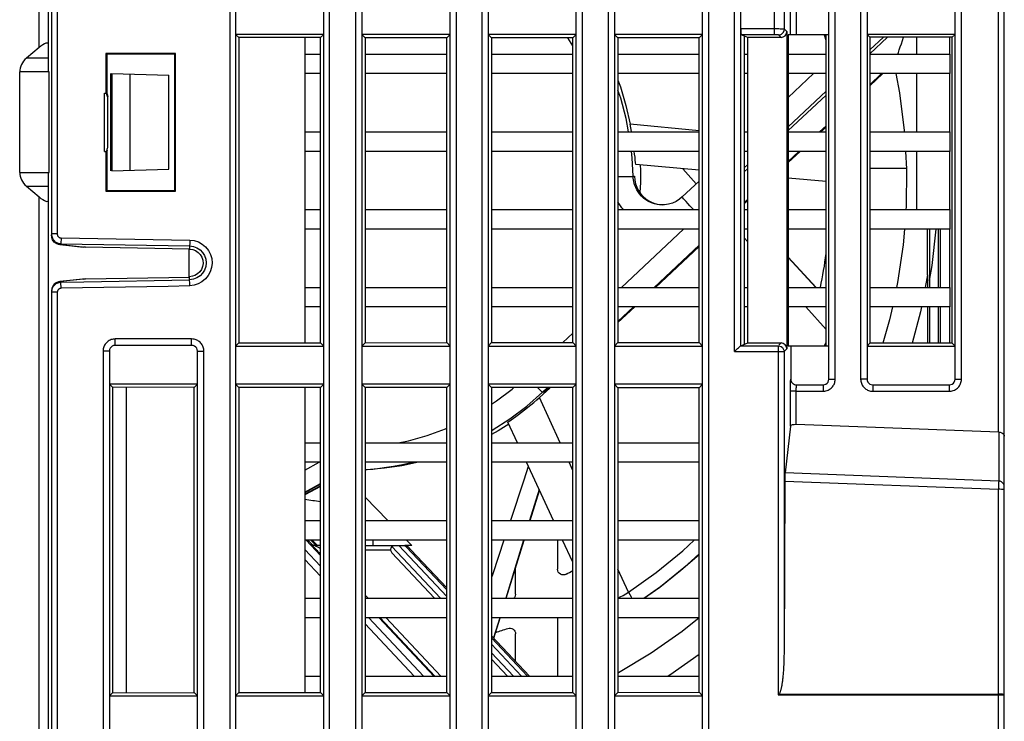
# Model space of a CAD drawing. Header units: millimetres. Extents: x -57 to 1892, y -935 to -279.
# Tile 12 of 41: x 1165 to 1216, y -748 to -712. Entities that reach past the tile are written whole.
import ezdxf

# ---------------------------------------------------------------- set-up
doc = ezdxf.new("R2010")
doc.units = ezdxf.units.MM
doc.header["$LTSCALE"] = 30.734
doc.layers.get('0').update_dxf_attribs({"linetype": 'CONTINUOUS'})
doc.layers.add('02___PRT_ALL_AXES', color=7, linetype='CONTINUOUS')
doc.layers.add('20_ALL_FEATURES', color=7, linetype='CONTINUOUS')

msp = doc.modelspace()

# ---------------------------------------------------------------- linework, layer by layer
at = {"linetype": 'Continuous'}
for p, q in [((1215.344, -733.365), (1215.344, -664.791)), ((1215.644, -769.27), (1215.644, -664.791)), ((1166.444, -714.837), (1166.444, -665.179)), ((1165.957, -713.581), (1165.957, -665.922)), ((1175.775, -674.879), (1175.775, -856.974)), ((1180.912, -856.974), (1180.912, -674.879)), ((1182.249, -674.879), (1182.249, -838.606)), ((1187.439, -838.606), (1187.439, -674.879)), ((1188.749, -674.879), (1188.749, -838.606)), ((1193.939, -838.606), (1193.939, -674.879)), ((1195.249, -674.879), (1195.249, -838.606)), ((1200.439, -838.606), (1200.439, -674.879)), ((1201.749, -729.23), (1201.749, -674.876)), ((1206.939, -730.641), (1206.939, -674.922)), ((1208.249, -674.915), (1208.249, -730.641)), ((1213.439, -730.641), (1213.439, -674.915)), ((1182.576, -676.109), (1182.576, -838.606)), ((1187.111, -838.606), (1187.111, -676.109)), ((1189.076, -676.109), (1189.076, -838.606)), ((1193.611, -838.606), (1193.611, -676.109)), ((1195.576, -676.109), (1195.576, -838.606)), ((1200.111, -838.606), (1200.111, -676.109)), ((1202.076, -728.929), (1202.076, -675.892)), ((1206.611, -730.641), (1206.611, -676.122)), ((1208.576, -676.905), (1208.576, -730.641)), ((1213.111, -730.641), (1213.111, -676.905)), ((1176.075, -710.94), (1176.075, -712.905)), ((1180.612, -712.905), (1180.612, -710.94)), ((1203.822, -712.926), (1203.822, -710.919)), ((1204.644, -712.922), (1204.644, -710.922)), ((1204.944, -712.922), (1204.944, -710.922)), ((1166.594, -711.601), (1166.594, -723.244)), ((1204.322, -712.632), (1204.322, -711.212)), ((1166.894, -711.671), (1166.894, -723.174)), ((1176.074, -712.903), (1176.074, -728.942)), ((1176.24, -713.069), (1176.076, -712.905)), ((1180.611, -712.905), (1176.076, -712.905)), ((1176.24, -713.069), (1176.24, -728.776)), ((1180.444, -713.072), (1176.24, -713.069)), ((1180.611, -712.905), (1180.444, -713.072)), ((1180.444, -728.772), (1180.444, -713.072)), ((1180.613, -728.942), (1180.613, -712.903)), ((1182.745, -713.074), (1182.576, -712.905)), ((1187.111, -712.905), (1182.576, -712.905)), ((1182.745, -713.074), (1182.745, -728.771)), ((1186.939, -713.077), (1182.745, -713.074)), ((1187.111, -712.905), (1186.939, -713.077)), ((1186.939, -728.767), (1186.939, -713.077)), ((1189.25, -713.079), (1189.076, -712.905)), ((1193.611, -712.905), (1189.076, -712.905)), ((1189.25, -713.079), (1189.25, -728.766)), ((1193.434, -713.082), (1189.25, -713.079)), ((1193.434, -713.499), (1193.172, -713.082)), ((1193.611, -712.905), (1193.434, -713.082)), ((1193.434, -728.762), (1193.434, -713.082)), ((1195.755, -713.084), (1195.576, -712.905)), ((1200.111, -712.905), (1195.576, -712.905)), ((1195.755, -713.084), (1195.755, -728.761)), ((1199.929, -713.087), (1195.755, -713.084)), ((1200.111, -712.905), (1199.929, -713.087)), ((1199.929, -728.758), (1199.929, -713.087)), ((1202.444, -713.062), (1202.101, -712.926)), ((1202.26, -712.989), (1202.26, -728.856)), ((1202.444, -728.783), (1202.444, -713.062)), ((1204.152, -713.062), (1202.444, -713.062)), ((1203.911, -712.926), (1203.88, -712.926)), ((1204.045, -712.626), (1203.967, -712.626)), ((1204.152, -713.062), (1204.022, -712.932)), ((1204.452, -712.762), (1204.322, -712.632)), ((1204.452, -712.762), (1204.452, -729.083)), ((1204.521, -712.922), (1204.521, -728.922)), ((1206.611, -712.922), (1204.521, -712.922)), ((1206.468, -713.219), (1206.386, -712.947)), ((1206.468, -728.922), (1206.468, -712.922)), ((1208.576, -712.905), (1208.722, -713.05)), ((1213.111, -712.905), (1208.576, -712.905)), ((1208.722, -713.05), (1208.722, -728.795)), ((1212.963, -713.053), (1208.722, -713.05)), ((1209.42, -713.051), (1208.722, -713.707)), ((1208.722, -713.913), (1209.639, -713.051)), ((1211.144, -713.118), (1211.128, -713.052)), ((1211.144, -713.922), (1211.144, -713.052)), ((1212.844, -713.922), (1212.844, -713.053)), ((1213.111, -712.905), (1212.963, -713.053)), ((1212.963, -728.791), (1212.963, -713.053)), ((1165.957, -713.581), (1165.307, -714.129)), ((1166.444, -714.129), (1165.307, -714.129)), ((1169.4, -713.879), (1169.4, -715.922)), ((1169.4, -713.879), (1169.437, -713.916)), ((1172.987, -713.879), (1169.4, -713.879)), ((1169.437, -713.916), (1169.437, -715.922)), ((1172.95, -713.916), (1169.437, -713.916)), ((1172.987, -713.879), (1172.95, -713.916)), ((1172.95, -720.929), (1172.95, -713.916)), ((1172.987, -720.966), (1172.987, -713.879)), ((1164.96, -720.008), (1164.96, -714.837)), ((1166.484, -714.837), (1164.96, -714.837)), ((1166.471, -720.008), (1166.471, -714.837)), ((1169.64, -714.922), (1169.64, -719.922)), ((1169.709, -714.924), (1169.709, -719.921)), ((1169.709, -714.924), (1172.644, -715.001)), ((1170.644, -719.896), (1170.644, -714.949)), ((1172.644, -719.844), (1172.644, -715.001)), ((1205.823, -714.922), (1204.521, -716.145)), ((1209.328, -714.922), (1208.722, -715.492)), ((1209.393, -714.922), (1208.722, -715.553)), ((1211.144, -717.922), (1211.144, -714.922)), ((1212.844, -717.922), (1212.844, -714.922)), ((1169.32, -718.922), (1169.32, -715.922)), ((1169.32, -715.922), (1169.404, -715.922)), ((1169.431, -715.922), (1169.437, -715.922)), ((1206.468, -715.824), (1204.521, -717.653)), ((1204.521, -717.858), (1206.468, -716.03)), ((1169.5, -718.634), (1169.5, -716.21)), ((1199.929, -717.868), (1196.379, -717.531)), ((1206.468, -717.61), (1206.135, -717.922)), ((1206.468, -717.671), (1206.2, -717.922)), ((1169.497, -718.682), (1169.5, -718.634)), ((1169.32, -718.922), (1169.404, -718.922)), ((1169.4, -718.922), (1169.4, -720.966)), ((1169.431, -718.922), (1169.437, -718.922)), ((1169.464, -718.865), (1169.437, -718.922)), ((1169.437, -718.922), (1169.437, -720.929)), ((1205.07, -718.922), (1204.521, -719.438)), ((1205.135, -718.922), (1204.521, -719.499)), ((1211.144, -721.922), (1211.144, -718.922)), ((1212.844, -721.922), (1212.844, -718.922)), ((1199.929, -719.888), (1196.677, -719.599)), ((1202.444, -719.605), (1202.26, -719.777)), ((1164.96, -720.008), (1166.484, -720.008)), ((1166.444, -828.337), (1166.444, -720.008)), ((1169.709, -719.921), (1172.644, -719.844)), ((1195.755, -720.224), (1196.046, -720.218)), ((1196.046, -720.218), (1196.303, -720.213)), ((1196.541, -720.208), (1196.606, -720.208)), ((1199.093, -719.814), (1199.787, -720.593)), ((1202.26, -719.983), (1202.444, -719.81)), ((1208.722, -719.795), (1210.604, -719.793)), ((1165.307, -720.715), (1165.957, -721.264)), ((1165.307, -720.715), (1166.444, -720.715)), ((1196.911, -720.522), (1196.884, -721.042)), ((1199.929, -720.46), (1199.066, -721.27)), ((1206.468, -720.47), (1204.521, -720.297)), ((1169.4, -720.966), (1169.437, -720.929)), ((1169.4, -720.966), (1172.987, -720.966)), ((1169.437, -720.929), (1172.95, -720.929)), ((1172.987, -720.966), (1172.95, -720.929)), ((1165.957, -827.081), (1165.957, -721.264)), ((1197.889, -721.661), (1198.069, -721.676)), ((1198.04, -721.677), (1198.039, -721.677)), ((1202.444, -721.39), (1202.26, -721.562)), ((1202.444, -721.451), (1202.26, -721.623)), ((1166.894, -723.174), (1166.594, -723.174)), ((1166.607, -723.355), (1166.594, -723.21)), ((1195.938, -725.922), (1199.131, -722.922)), ((1211.688, -725.281), (1211.689, -722.922)), ((1211.796, -722.922), (1211.796, -725.922)), ((1212.241, -722.922), (1212.241, -725.922)), ((1212.35, -722.922), (1212.35, -725.922)), ((1212.844, -725.922), (1212.844, -722.922)), ((1167.085, -723.724), (1167.023, -723.721)), ((1167.023, -723.721), (1168.251, -723.851)), ((1167.032, -723.67), (1167.085, -723.674)), ((1167.09, -723.375), (1167.085, -723.674)), ((1167.085, -723.674), (1173.709, -723.789)), ((1167.085, -723.724), (1168.339, -723.856)), ((1167.09, -723.375), (1173.714, -723.491)), ((1173.714, -723.491), (1173.706, -723.954)), ((1199.929, -723.753), (1197.619, -725.922)), ((1202.26, -723.371), (1202.444, -723.577)), ((1168.339, -723.856), (1168.251, -723.85)), ((1173.706, -723.954), (1168.339, -723.856)), ((1173.67, -723.954), (1173.67, -725.391)), ((1199.929, -723.813), (1197.684, -725.922)), ((1205.966, -725.922), (1204.521, -724.364)), ((1204.521, -724.39), (1205.944, -725.922)), ((1211.688, -725.28), (1211.565, -725.922)), ((1211.688, -725.28), (1211.688, -725.922)), ((1166.788, -725.776), (1166.753, -725.805)), ((1168.251, -725.494), (1167.023, -725.624)), ((1167.085, -725.621), (1167.024, -725.624)), ((1168.339, -725.489), (1167.085, -725.621)), ((1168.254, -725.651), (1167.085, -725.671)), ((1167.09, -725.97), (1167.085, -725.671)), ((1168.251, -725.495), (1168.339, -725.489)), ((1173.709, -725.555), (1168.254, -725.651)), ((1168.339, -725.489), (1173.706, -725.391)), ((1173.714, -725.841), (1173.706, -725.391)), ((1166.611, -725.974), (1166.594, -726.101)), ((1166.594, -726.101), (1166.594, -821.744)), ((1166.597, -726.114), (1166.594, -726.171)), ((1166.894, -726.171), (1166.594, -726.171)), ((1166.894, -726.171), (1166.894, -821.674)), ((1169.294, -725.931), (1167.09, -725.97)), ((1196.555, -726.922), (1195.755, -727.673)), ((1196.619, -726.922), (1195.755, -727.734)), ((1205.427, -726.922), (1206.468, -728.088)), ((1211.688, -726.922), (1211.688, -728.792)), ((1211.796, -726.922), (1211.796, -728.792)), ((1212.241, -726.922), (1212.241, -728.792)), ((1212.35, -726.922), (1212.35, -728.792)), ((1212.844, -728.791), (1212.844, -726.922)), ((1192.914, -728.763), (1193.434, -728.275)), ((1169.875, -728.905), (1169.875, -728.577)), ((1173.812, -728.577), (1169.875, -728.577)), ((1173.812, -728.905), (1173.812, -728.577)), ((1176.076, -728.94), (1176.24, -728.776)), ((1176.24, -728.776), (1180.444, -728.772)), ((1180.444, -728.772), (1180.611, -728.94)), ((1182.576, -728.94), (1182.745, -728.771)), ((1182.745, -728.771), (1186.939, -728.767)), ((1186.939, -728.767), (1187.111, -728.94)), ((1189.076, -728.94), (1189.25, -728.766)), ((1189.25, -728.766), (1193.434, -728.762)), ((1193.434, -728.762), (1193.611, -728.94)), ((1195.576, -728.94), (1195.755, -728.761)), ((1195.755, -728.761), (1199.929, -728.758)), ((1199.929, -728.758), (1200.111, -728.94)), ((1202.075, -728.93), (1202.444, -728.783)), ((1202.444, -728.783), (1204.152, -728.783)), ((1204.038, -728.896), (1204.152, -728.783)), ((1206.407, -728.899), (1206.468, -728.742)), ((1208.576, -728.94), (1208.722, -728.795)), ((1212.963, -728.791), (1208.722, -728.795)), ((1213.111, -728.94), (1212.963, -728.791)), ((1169.249, -729.204), (1169.249, -820.641)), ((1169.576, -729.204), (1169.249, -729.204)), ((1169.576, -729.204), (1169.576, -820.641)), ((1173.812, -728.905), (1169.875, -728.905)), ((1174.111, -820.641), (1174.111, -729.204)), ((1174.111, -729.204), (1174.439, -729.204)), ((1174.439, -820.641), (1174.439, -729.204)), ((1176.075, -728.94), (1176.075, -730.905)), ((1176.076, -728.94), (1180.611, -728.94)), ((1180.612, -730.905), (1180.612, -728.94)), ((1182.576, -728.94), (1187.111, -728.94)), ((1189.076, -728.94), (1193.611, -728.94)), ((1195.576, -728.94), (1200.111, -728.94)), ((1201.749, -729.23), (1204.305, -729.23)), ((1202.075, -728.93), (1204.005, -728.93)), ((1204.005, -728.93), (1204.01, -728.925)), ((1204.005, -728.93), (1204.005, -746.888)), ((1204.005, -728.93), (1204.015, -728.93)), ((1204.266, -729.083), (1204.294, -729.152)), ((1204.294, -729.152), (1204.305, -729.23)), ((1204.305, -729.23), (1204.31, -729.224)), ((1204.305, -729.23), (1204.305, -744.671)), ((1204.338, -729.196), (1204.452, -729.083)), ((1204.521, -728.922), (1206.611, -728.922)), ((1204.654, -728.922), (1204.654, -730.633)), ((1208.576, -728.94), (1213.111, -728.94)), ((1206.611, -730.641), (1206.939, -730.641)), ((1208.576, -730.641), (1208.249, -730.641)), ((1213.111, -730.641), (1213.439, -730.641)), ((1169.576, -730.905), (1169.735, -731.064)), ((1174.111, -730.905), (1169.576, -730.905)), ((1169.735, -731.064), (1169.735, -746.781)), ((1173.949, -731.067), (1169.735, -731.064)), ((1170.444, -731.065), (1170.444, -746.78)), ((1174.111, -730.905), (1173.949, -731.067)), ((1173.949, -746.777), (1173.949, -731.067)), ((1176.074, -730.903), (1176.074, -746.942)), ((1176.24, -731.069), (1176.076, -730.905)), ((1180.611, -730.905), (1176.076, -730.905)), ((1176.24, -731.069), (1176.24, -746.776)), ((1180.444, -731.072), (1176.24, -731.069)), ((1180.611, -730.905), (1180.444, -731.072)), ((1180.444, -746.772), (1180.444, -731.072)), ((1180.613, -746.942), (1180.613, -730.903)), ((1182.745, -731.074), (1182.576, -730.905)), ((1187.111, -730.905), (1182.576, -730.905)), ((1182.745, -731.074), (1182.745, -746.771)), ((1186.939, -731.077), (1182.745, -731.074)), ((1187.111, -730.905), (1186.939, -731.077)), ((1186.939, -746.767), (1186.939, -731.077)), ((1189.25, -731.079), (1189.076, -730.905)), ((1193.611, -730.905), (1189.076, -730.905)), ((1189.25, -731.079), (1189.25, -746.766)), ((1193.434, -731.082), (1189.25, -731.079)), ((1192.243, -731.112), (1191.718, -731.59)), ((1192.128, -731.081), (1191.874, -731.32)), ((1191.938, -731.32), (1191.874, -731.32)), ((1192.192, -731.081), (1191.938, -731.32)), ((1192.274, -731.081), (1192.243, -731.112)), ((1193.611, -730.905), (1193.434, -731.082)), ((1193.434, -746.762), (1193.434, -731.082)), ((1195.755, -731.084), (1195.576, -730.905)), ((1200.111, -730.905), (1195.576, -730.905)), ((1195.755, -731.084), (1195.755, -746.761)), ((1199.929, -731.087), (1195.755, -731.084)), ((1200.111, -730.905), (1199.929, -731.087)), ((1199.929, -746.758), (1199.929, -731.087)), ((1204.634, -733.063), (1204.634, -731.267)), ((1204.637, -730.933), (1204.638, -730.879)), ((1204.894, -730.933), (1204.953, -730.94)), ((1204.933, -731.267), (1206.312, -731.267)), ((1204.953, -730.94), (1206.312, -730.94)), ((1206.312, -730.94), (1206.312, -731.267)), ((1208.875, -730.94), (1208.875, -731.267)), ((1208.875, -730.94), (1212.812, -730.94)), ((1208.875, -731.267), (1212.812, -731.267)), ((1212.812, -730.94), (1212.812, -731.267)), ((1189.25, -731.927), (1189.511, -731.759)), ((1192.784, -733.922), (1191.718, -731.59)), ((1190.579, -733.922), (1190.087, -732.864)), ((1204.634, -733.063), (1204.357, -735.469)), ((1215.344, -733.365), (1204.933, -732.985)), ((1215.354, -733.365), (1215.354, -735.888)), ((1215.636, -733.535), (1215.644, -733.587)), ((1179.644, -733.922), (1180.444, -733.922)), ((1182.745, -733.922), (1186.939, -733.922)), ((1189.25, -733.922), (1193.434, -733.922)), ((1195.755, -733.922), (1199.929, -733.922)), ((1179.644, -735.325), (1180.377, -734.922)), ((1180.444, -734.922), (1179.644, -734.922)), ((1186.939, -734.922), (1182.745, -734.922)), ((1185.497, -734.922), (1184.631, -735.101)), ((1184.659, -735.044), (1185.201, -734.922)), ((1193.434, -734.922), (1189.25, -734.922)), ((1192.439, -737.922), (1191.044, -734.922)), ((1193.434, -735.343), (1193.241, -734.922)), ((1199.929, -734.922), (1195.755, -734.922)), ((1204.345, -735.892), (1204.305, -744.671)), ((1204.345, -735.892), (1215.344, -736.311)), ((1215.354, -735.888), (1204.357, -735.469)), ((1179.644, -736.455), (1180.444, -736.016)), ((1180.444, -736.055), (1179.644, -736.493)), ((1179.644, -736.567), (1180.444, -736.133)), ((1180.444, -736.165), (1179.644, -736.599)), ((1191.699, -736.33), (1191.209, -737.922)), ((1191.237, -737.922), (1191.717, -736.369)), ((1215.349, -736.093), (1215.344, -736.311)), ((1215.344, -769.675), (1215.344, -736.311)), ((1215.421, -736.312), (1215.344, -736.311)), ((1215.352, -735.962), (1215.349, -736.093)), ((1182.745, -736.719), (1183.908, -737.922)), ((1179.644, -737.922), (1180.444, -737.922)), ((1182.745, -737.922), (1186.939, -737.922)), ((1189.25, -737.922), (1193.434, -737.922)), ((1195.755, -737.922), (1199.929, -737.922)), ((1180.444, -738.922), (1179.644, -738.922)), ((1179.703, -738.922), (1180.444, -739.712)), ((1179.791, -738.922), (1180.01, -739.156)), ((1180.222, -739.203), (1179.952, -738.922)), ((1180.011, -738.922), (1180.282, -739.203)), ((1186.939, -738.922), (1182.745, -738.922)), ((1183.144, -738.922), (1183.144, -739.203)), ((1184.874, -738.922), (1185.146, -739.203)), ((1193.434, -738.922), (1189.25, -738.922)), ((1190.002, -741.922), (1190.928, -738.922)), ((1192.644, -738.922), (1192.644, -740.421)), ((1193.434, -740.061), (1192.904, -738.922)), ((1199.929, -738.922), (1195.755, -738.922)), ((1179.644, -739.413), (1180.444, -740.266)), ((1179.97, -739.134), (1179.969, -739.132)), ((1179.992, -739.153), (1179.969, -739.132)), ((1179.969, -739.132), (1179.98, -739.132)), ((1180.002, -739.153), (1179.98, -739.132)), ((1180.083, -739.195), (1180.054, -739.185)), ((1180.113, -739.201), (1180.083, -739.195)), ((1180.144, -739.203), (1180.113, -739.201)), ((1180.135, -739.204), (1180.133, -739.203)), ((1180.444, -739.203), (1180.133, -739.203)), ((1180.337, -739.315), (1180.272, -739.28)), ((1180.444, -739.372), (1180.337, -739.315)), ((1182.745, -739.203), (1184.69, -739.203)), ((1182.745, -739.428), (1184.055, -739.428)), ((1184.122, -739.264), (1186.618, -741.922)), ((1186.939, -741.826), (1184.476, -739.203)), ((1185.146, -739.203), (1184.783, -739.203)), ((1186.939, -741.489), (1184.859, -739.274)), ((1184.953, -739.274), (1184.859, -739.274)), ((1184.953, -739.274), (1184.928, -739.252)), ((1185.1, -739.428), (1186.939, -741.387)), ((1179.644, -739.931), (1180.444, -740.783)), ((1180.444, -739.654), (1180.376, -739.582)), ((1184.12, -739.582), (1186.317, -741.922)), ((1190.486, -741.714), (1190.486, -740.355)), ((1196.301, -741.613), (1195.755, -740.42)), ((1179.644, -741.922), (1180.444, -741.922)), ((1182.89, -741.922), (1182.745, -741.769)), ((1182.745, -741.922), (1186.939, -741.922)), ((1189.25, -741.922), (1193.434, -741.922)), ((1195.755, -741.922), (1199.929, -741.922)), ((1180.444, -742.922), (1179.644, -742.922)), ((1186.939, -742.922), (1182.745, -742.922)), ((1182.938, -742.922), (1185.754, -745.922)), ((1183.458, -742.922), (1186.274, -745.922)), ((1186.328, -745.922), (1183.512, -742.922)), ((1186.645, -745.922), (1183.828, -742.922)), ((1193.434, -742.922), (1189.25, -742.922)), ((1189.67, -742.922), (1189.352, -743.958)), ((1189.368, -743.975), (1189.693, -742.922)), ((1192.644, -742.922), (1192.644, -745.922)), ((1199.929, -742.922), (1195.755, -742.922)), ((1182.745, -743.235), (1185.268, -745.922)), ((1189.25, -743.85), (1191.196, -745.922)), ((1191.1, -745.922), (1189.25, -743.952)), ((1190.486, -745.166), (1190.486, -743.753)), ((1190.784, -745.922), (1189.25, -744.289)), ((1189.25, -744.727), (1190.373, -745.922)), ((1189.25, -745.047), (1190.072, -745.922)), ((1179.644, -745.922), (1180.444, -745.922)), ((1182.745, -745.922), (1186.939, -745.922)), ((1189.25, -745.922), (1193.434, -745.922)), ((1195.755, -745.922), (1199.929, -745.922)), ((1169.735, -746.781), (1169.576, -746.94)), ((1169.576, -746.94), (1174.111, -746.94)), ((1169.735, -746.781), (1173.949, -746.777)), ((1174.111, -746.94), (1173.949, -746.777)), ((1176.075, -746.94), (1176.075, -748.905)), ((1176.076, -746.94), (1176.24, -746.776)), ((1176.076, -746.94), (1180.611, -746.94)), ((1176.24, -746.776), (1180.444, -746.772)), ((1180.444, -746.772), (1180.611, -746.94)), ((1180.612, -748.905), (1180.612, -746.94)), ((1182.576, -746.94), (1182.745, -746.771)), ((1182.576, -746.94), (1187.111, -746.94)), ((1182.745, -746.771), (1186.939, -746.767)), ((1186.939, -746.767), (1187.111, -746.94)), ((1189.076, -746.94), (1189.25, -746.766)), ((1189.076, -746.94), (1193.611, -746.94)), ((1189.25, -746.766), (1193.434, -746.762)), ((1193.434, -746.762), (1193.611, -746.94)), ((1195.576, -746.94), (1195.755, -746.761)), ((1195.576, -746.94), (1200.111, -746.94)), ((1195.755, -746.761), (1199.929, -746.758)), ((1199.929, -746.758), (1200.111, -746.94)), ((1204.005, -746.888), (1215.644, -746.888)), ((1204.021, -746.861), (1215.344, -746.849)), ((1215.644, -746.888), (1215.633, -746.878))]:
    msp.add_line(p, q, dxfattribs=at)
for points in [[(1203.967, -712.626), (1203.923, -712.626), (1203.874, -712.626), (1202.076, -712.626)], [(1203.88, -712.926), (1203.862, -712.926), (1203.843, -712.926), (1202.101, -712.926)], [(1204.022, -712.932), (1204.02, -712.931), (1204.015, -712.931), (1204.008, -712.93), (1203.999, -712.929), (1203.988, -712.929), (1203.977, -712.928), (1203.964, -712.928), (1203.952, -712.927), (1203.939, -712.927), (1203.911, -712.926)], [(1204.022, -712.932), (1204.099, -712.922), (1204.172, -712.892), (1204.234, -712.844), (1204.281, -712.782), (1204.311, -712.71), (1204.322, -712.632)], [(1204.322, -712.632), (1204.316, -712.632), (1204.304, -712.631), (1204.286, -712.63), (1204.264, -712.629), (1204.237, -712.629), (1204.208, -712.628), (1204.178, -712.628), (1204.146, -712.627), (1204.114, -712.627), (1204.045, -712.626)], [(1210.155, -713.922), (1210.19, -713.828), (1210.239, -713.695), (1210.291, -713.55), (1210.345, -713.393), (1210.403, -713.224), (1210.461, -713.052)], [(1210.056, -714.922), (1210.244, -715.911), (1210.491, -717.858), (1210.495, -717.922)], [(1195.755, -715.266), (1195.881, -715.604), (1196.162, -716.558), (1196.379, -717.531)], [(1169.5, -716.21), (1169.495, -716.149), (1169.486, -716.093), (1169.47, -716.043), (1169.451, -715.997), (1169.429, -715.957), (1169.404, -715.922)], [(1169.437, -715.922), (1169.464, -715.978), (1169.483, -716.037), (1169.495, -716.099)], [(1196.306, -717.922), (1196.176, -717.238), (1195.898, -716.194), (1195.755, -715.782)], [(1196.45, -717.922), (1196.447, -717.909), (1196.413, -717.716), (1196.379, -717.531)], [(1169.404, -718.922), (1169.422, -718.897), (1169.439, -718.869), (1169.455, -718.838), (1169.469, -718.805), (1169.482, -718.767), (1169.491, -718.726), (1169.497, -718.682)], [(1196.541, -720.208), (1196.49, -719.255), (1196.45, -718.922)], [(1196.677, -719.599), (1196.664, -719.495), (1196.65, -719.372), (1196.634, -719.228), (1196.615, -719.068), (1196.597, -718.922)], [(1210.553, -718.922), (1210.605, -719.818), (1210.587, -721.78), (1210.576, -721.922)], [(1196.895, -719.619), (1196.908, -719.898), (1196.911, -720.522)], [(1196.303, -720.213), (1196.474, -720.21), (1196.521, -720.209), (1196.541, -720.208)], [(1197.744, -721.647), (1197.638, -721.622), (1197.485, -721.57), (1197.336, -721.501), (1197.198, -721.418), (1197.074, -721.324), (1196.965, -721.222), (1196.871, -721.116), (1196.792, -721.008), (1196.726, -720.899), (1196.672, -720.79), (1196.629, -720.684), (1196.596, -720.581), (1196.572, -720.481), (1196.555, -720.386), (1196.545, -720.295), (1196.541, -720.208)], [(1196.606, -720.208), (1196.623, -720.402), (1196.663, -720.588), (1196.727, -720.769), (1196.814, -720.94), (1196.921, -721.097), (1197.047, -721.24), (1197.19, -721.365), (1197.348, -721.472), (1197.519, -721.557), (1197.7, -721.621), (1197.889, -721.661)], [(1196.046, -721.922), (1195.956, -721.821), (1195.817, -721.631), (1195.755, -721.53)], [(1198.039, -721.677), (1197.943, -721.674), (1197.793, -721.656), (1197.744, -721.647)], [(1199.066, -721.27), (1198.927, -721.386), (1198.752, -721.497), (1198.563, -721.583), (1198.364, -721.641), (1198.158, -721.672), (1198.039, -721.677)], [(1199.641, -721.922), (1199.562, -721.837), (1199.452, -721.718), (1199.353, -721.608), (1199.265, -721.51), (1199.191, -721.427), (1199.133, -721.36), (1199.092, -721.31), (1199.07, -721.28), (1199.066, -721.27)], [(1166.594, -723.174), (1166.597, -723.234), (1166.608, -723.291), (1166.624, -723.346), (1166.645, -723.396), (1166.671, -723.441), (1166.699, -723.481)], [(1166.894, -723.174), (1166.895, -723.198), (1166.899, -723.221), (1166.906, -723.243), (1166.914, -723.263), (1166.924, -723.281)], [(1210.498, -722.922), (1210.435, -723.737), (1210.15, -725.679), (1210.097, -725.922)], [(1211.796, -725.566), (1211.936, -724.792), (1212.137, -722.922)], [(1166.844, -723.666), (1166.74, -723.59), (1166.657, -723.484), (1166.607, -723.355)], [(1166.699, -723.481), (1166.729, -723.516), (1166.76, -723.546), (1166.792, -723.572), (1166.825, -723.596), (1166.861, -723.616), (1166.898, -723.634), (1166.939, -723.649), (1166.983, -723.661), (1167.032, -723.67)], [(1167.023, -723.721), (1166.961, -723.711), (1166.844, -723.666)], [(1166.924, -723.281), (1166.936, -723.297), (1166.948, -723.311), (1166.96, -723.324), (1166.973, -723.334), (1166.986, -723.344), (1167, -723.352), (1167.015, -723.359), (1167.032, -723.365), (1167.049, -723.37), (1167.069, -723.373), (1167.09, -723.375)], [(1173.714, -723.491), (1173.944, -723.518), (1174.157, -723.586), (1174.357, -723.697), (1174.531, -723.844), (1174.673, -724.022), (1174.779, -724.224), (1174.842, -724.443), (1174.863, -724.67), (1174.838, -724.897), (1174.77, -725.115), (1174.661, -725.315), (1174.516, -725.49), (1174.342, -725.631), (1174.145, -725.738), (1173.937, -725.807), (1173.714, -725.841)], [(1173.706, -723.954), (1173.87, -723.977), (1174.017, -724.032), (1174.149, -724.122), (1174.258, -724.237), (1174.338, -724.374), (1174.386, -724.525), (1174.397, -724.687), (1174.373, -724.847), (1174.313, -724.994), (1174.224, -725.124), (1174.11, -725.227), (1173.98, -725.304), (1173.847, -725.354), (1173.706, -725.378)], [(1173.709, -723.789), (1173.9, -723.814), (1174.081, -723.88), (1174.243, -723.984), (1174.378, -724.122), (1174.479, -724.286), (1174.542, -724.468), (1174.564, -724.659), (1174.543, -724.851), (1174.48, -725.033), (1174.378, -725.197), (1174.243, -725.334), (1174.081, -725.438), (1173.9, -725.505), (1173.709, -725.53)], [(1166.84, -725.681), (1166.738, -725.757), (1166.66, -725.856), (1166.611, -725.974)], [(1167.085, -725.671), (1167.029, -725.675), (1166.975, -725.685), (1166.923, -725.701), (1166.873, -725.722), (1166.828, -725.747), (1166.788, -725.776)], [(1167.024, -725.624), (1166.958, -725.635), (1166.84, -725.681)], [(1166.696, -725.868), (1166.673, -725.901), (1166.652, -725.936), (1166.634, -725.975), (1166.618, -726.016), (1166.606, -726.062), (1166.597, -726.114)], [(1166.753, -725.805), (1166.722, -725.836), (1166.696, -725.868)], [(1167.09, -725.97), (1167.068, -725.972), (1167.046, -725.976), (1167.025, -725.982), (1167.006, -725.99), (1166.987, -726), (1166.971, -726.012), (1166.957, -726.024), (1166.945, -726.036), (1166.935, -726.049), (1166.925, -726.062), (1166.917, -726.076), (1166.91, -726.092), (1166.903, -726.108), (1166.898, -726.127), (1166.895, -726.148), (1166.894, -726.171)], [(1173.714, -725.841), (1172.608, -725.869), (1171.503, -725.893), (1170.398, -725.913), (1169.294, -725.931)], [(1209.881, -726.922), (1209.734, -727.597), (1209.388, -728.794)], [(1211.374, -726.922), (1211.324, -727.183), (1210.908, -728.793)], [(1169.875, -728.577), (1169.826, -728.579), (1169.775, -728.585), (1169.722, -728.596), (1169.668, -728.613), (1169.612, -728.636), (1169.557, -728.664), (1169.506, -728.698), (1169.459, -728.735), (1169.42, -728.773), (1169.386, -728.812), (1169.357, -728.851), (1169.332, -728.891), (1169.31, -728.933), (1169.291, -728.977), (1169.274, -729.025), (1169.261, -729.078), (1169.253, -729.138), (1169.249, -729.204)], [(1174.439, -729.204), (1174.437, -729.155), (1174.431, -729.104), (1174.42, -729.051), (1174.403, -728.997), (1174.381, -728.941), (1174.352, -728.886), (1174.318, -728.835), (1174.281, -728.788), (1174.243, -728.749), (1174.204, -728.715), (1174.165, -728.686), (1174.125, -728.661), (1174.083, -728.639), (1174.039, -728.62), (1173.991, -728.603), (1173.938, -728.59), (1173.878, -728.582), (1173.812, -728.577)], [(1169.875, -728.905), (1169.794, -728.917), (1169.725, -728.945), (1169.664, -728.992), (1169.616, -729.053), (1169.588, -729.123), (1169.576, -729.204)], [(1174.111, -729.204), (1174.099, -729.123), (1174.071, -729.053), (1174.024, -728.992), (1173.963, -728.945), (1173.893, -728.917), (1173.812, -728.905)], [(1201.749, -729.23), (1201.808, -729.173), (1201.864, -729.12), (1201.916, -729.07), (1201.964, -729.026), (1202.005, -728.988), (1202.038, -728.958), (1202.061, -728.938), (1202.075, -728.93)], [(1204.015, -728.93), (1204.083, -728.94), (1204.156, -728.971), (1204.219, -729.02), (1204.266, -729.083)], [(1204.638, -730.879), (1204.64, -730.818), (1204.642, -730.767), (1204.645, -730.722), (1204.647, -730.687), (1204.65, -730.661), (1204.652, -730.646), (1204.654, -730.642)], [(1204.654, -730.633), (1204.656, -730.674), (1204.663, -730.714), (1204.676, -730.753), (1204.695, -730.792), (1204.721, -730.829), (1204.754, -730.864), (1204.794, -730.894), (1204.841, -730.918), (1204.894, -730.933)], [(1206.312, -730.94), (1206.393, -730.928), (1206.463, -730.9), (1206.524, -730.852), (1206.571, -730.792), (1206.599, -730.722), (1206.611, -730.641)], [(1206.312, -731.267), (1206.361, -731.266), (1206.412, -731.259), (1206.465, -731.248), (1206.519, -731.232), (1206.576, -731.209), (1206.63, -731.181), (1206.681, -731.147), (1206.728, -731.11), (1206.767, -731.072), (1206.801, -731.033), (1206.83, -730.994), (1206.855, -730.954), (1206.877, -730.912), (1206.896, -730.867), (1206.913, -730.819), (1206.926, -730.766), (1206.934, -730.707), (1206.939, -730.641)], [(1208.249, -730.641), (1208.25, -730.69), (1208.257, -730.741), (1208.268, -730.794), (1208.284, -730.848), (1208.307, -730.904), (1208.335, -730.959), (1208.369, -731.01), (1208.406, -731.057), (1208.444, -731.096), (1208.483, -731.13), (1208.522, -731.159), (1208.563, -731.184), (1208.604, -731.206), (1208.649, -731.225), (1208.697, -731.242), (1208.75, -731.255), (1208.809, -731.263), (1208.875, -731.267)], [(1208.576, -730.641), (1208.588, -730.722), (1208.616, -730.792), (1208.664, -730.852), (1208.725, -730.9), (1208.794, -730.928), (1208.875, -730.94)], [(1212.812, -730.94), (1212.893, -730.928), (1212.963, -730.9), (1213.024, -730.852), (1213.071, -730.792), (1213.099, -730.722), (1213.111, -730.641)], [(1212.812, -731.267), (1212.861, -731.266), (1212.912, -731.259), (1212.965, -731.248), (1213.019, -731.232), (1213.076, -731.209), (1213.13, -731.181), (1213.181, -731.147), (1213.228, -731.11), (1213.267, -731.072), (1213.301, -731.033), (1213.33, -730.994), (1213.355, -730.954), (1213.377, -730.912), (1213.396, -730.867), (1213.413, -730.819), (1213.426, -730.766), (1213.434, -730.707), (1213.439, -730.641)], [(1189.25, -733.285), (1189.28, -733.269), (1190.192, -732.683), (1191.058, -732.032), (1191.874, -731.32)], [(1189.511, -731.759), (1190.309, -731.159), (1190.4, -731.08)], [(1191.622, -731.081), (1191.704, -731.163), (1191.772, -731.231), (1191.824, -731.28), (1191.858, -731.31), (1191.874, -731.32)], [(1204.634, -731.267), (1204.634, -731.215), (1204.634, -731.161), (1204.634, -731.106), (1204.635, -731.05), (1204.636, -730.991), (1204.637, -730.933)], [(1204.933, -731.267), (1204.857, -731.267), (1204.786, -731.267), (1204.725, -731.267), (1204.677, -731.267), (1204.646, -731.267), (1204.634, -731.267)], [(1204.933, -732.985), (1204.933, -731.241), (1204.934, -731.214), (1204.934, -731.186), (1204.935, -731.158), (1204.935, -731.128), (1204.936, -731.099), (1204.938, -731.069), (1204.939, -731.04), (1204.941, -731.014), (1204.944, -730.99), (1204.946, -730.97), (1204.948, -730.955), (1204.951, -730.945), (1204.953, -730.94)], [(1190.087, -732.864), (1190.265, -732.736), (1190.379, -732.654), (1190.506, -732.561), (1190.643, -732.459), (1190.79, -732.348), (1190.944, -732.229), (1191.102, -732.104), (1191.264, -731.974), (1191.423, -731.842), (1191.574, -731.715), (1191.718, -731.59)], [(1184.442, -733.922), (1184.966, -733.814), (1185.931, -733.539), (1186.873, -733.193), (1186.939, -733.163)], [(1190.136, -732.968), (1189.588, -733.304), (1189.25, -733.485)], [(1215.344, -733.365), (1215.433, -733.378), (1215.51, -733.403), (1215.57, -733.441), (1215.611, -733.487), (1215.636, -733.535)], [(1182.745, -735.291), (1183.134, -735.269), (1184.21, -735.127), (1184.659, -735.044)], [(1184.631, -735.101), (1183.743, -735.231), (1182.838, -735.31), (1182.745, -735.313)], [(1191.142, -735.133), (1190.907, -735.843), (1190.219, -737.922)], [(1215.354, -735.888), (1215.354, -735.909), (1215.352, -735.962)], [(1215.605, -736.034), (1215.559, -735.975), (1215.5, -735.93), (1215.43, -735.9), (1215.354, -735.888)], [(1215.644, -736.35), (1215.633, -736.34), (1215.603, -736.331), (1215.556, -736.322), (1215.494, -736.316), (1215.421, -736.312)], [(1215.644, -736.175), (1215.634, -736.102), (1215.605, -736.034)], [(1189.888, -738.922), (1189.315, -740.657), (1189.25, -740.853)], [(1190.901, -738.922), (1190.518, -740.169), (1189.978, -741.922)], [(1196.301, -741.613), (1197.73, -740.594), (1199.091, -739.479), (1199.685, -738.922)], [(1180.376, -739.582), (1180.329, -739.531), (1180.284, -739.483), (1180.242, -739.438), (1180.203, -739.396), (1180.166, -739.356), (1180.133, -739.32), (1180.102, -739.286), (1180.074, -739.255), (1180.049, -739.227), (1180.027, -739.202), (1180.008, -739.181), (1179.993, -739.164), (1179.982, -739.15), (1179.974, -739.14), (1179.97, -739.134)], [(1179.98, -739.132), (1179.983, -739.134), (1179.989, -739.139), (1179.998, -739.148), (1180.009, -739.158)], [(1180.133, -739.203), (1180.103, -739.201), (1180.073, -739.195), (1180.044, -739.185), (1180.017, -739.171), (1179.992, -739.153)], [(1180.054, -739.185), (1180.027, -739.171), (1180.002, -739.153)], [(1180.144, -739.203), (1180.131, -739.203), (1180.103, -739.199), (1180.076, -739.193), (1180.053, -739.184), (1180.033, -739.174), (1180.018, -739.165), (1180.009, -739.158), (1180.008, -739.157)], [(1180.272, -739.28), (1180.217, -739.25), (1180.195, -739.238), (1180.176, -739.228), (1180.16, -739.219), (1180.148, -739.212), (1180.14, -739.207), (1180.135, -739.204)], [(1184.122, -739.264), (1184.087, -739.307), (1184.065, -739.353), (1184.055, -739.398), (1184.054, -739.442), (1184.062, -739.483), (1184.076, -739.52), (1184.096, -739.554), (1184.12, -739.582)], [(1184.122, -739.264), (1184.144, -739.246), (1184.168, -739.231), (1184.193, -739.219), (1184.22, -739.21), (1184.248, -739.205), (1184.276, -739.203)], [(1184.69, -739.203), (1184.723, -739.206), (1184.755, -739.213), (1184.785, -739.223), (1184.812, -739.237), (1184.837, -739.254), (1184.859, -739.274)], [(1184.928, -739.252), (1184.901, -739.234), (1184.872, -739.22), (1184.843, -739.211), (1184.813, -739.205), (1184.783, -739.203)], [(1180.444, -739.525), (1180.43, -739.537), (1180.402, -739.562), (1180.384, -739.577), (1180.376, -739.582)], [(1197.083, -741.922), (1197.94, -741.318), (1199.338, -740.184), (1199.929, -739.636)], [(1199.929, -739.68), (1199.001, -740.498), (1197.913, -741.362), (1197.126, -741.922)], [(1193.088, -740.684), (1193.014, -740.713), (1192.94, -740.722), (1192.864, -740.711), (1192.793, -740.681), (1192.732, -740.633), (1192.683, -740.571), (1192.655, -740.501), (1192.644, -740.421)], [(1190.486, -741.714), (1190.471, -741.806), (1190.434, -741.883), (1190.397, -741.922)], [(1195.755, -741.917), (1195.869, -741.854), (1196.016, -741.772), (1196.16, -741.691), (1196.301, -741.613)], [(1196.301, -741.613), (1196.371, -741.733), (1196.431, -741.853), (1196.458, -741.922)], [(1199.929, -742.93), (1199.066, -743.624), (1197.458, -744.747), (1195.776, -745.759), (1195.755, -745.77)], [(1190.088, -743.471), (1190.162, -743.456), (1190.232, -743.457), (1190.3, -743.476), (1190.362, -743.51), (1190.413, -743.557), (1190.453, -743.615), (1190.476, -743.68), (1190.486, -743.753)], [(1199.929, -744.81), (1198.425, -745.873), (1198.345, -745.922)], [(1204.305, -744.671), (1204.304, -744.779), (1204.302, -744.882), (1204.3, -744.981), (1204.298, -745.077), (1204.295, -745.169), (1204.292, -745.257), (1204.288, -745.342), (1204.284, -745.423), (1204.28, -745.502), (1204.275, -745.577), (1204.27, -745.65), (1204.265, -745.719), (1204.26, -745.786), (1204.255, -745.851), (1204.249, -745.913), (1204.243, -745.972), (1204.237, -746.029), (1204.231, -746.084), (1204.225, -746.137), (1204.219, -746.188), (1204.212, -746.237), (1204.205, -746.284), (1204.199, -746.328), (1204.192, -746.372), (1204.185, -746.413), (1204.178, -746.453), (1204.17, -746.491), (1204.163, -746.528), (1204.155, -746.563), (1204.147, -746.596), (1204.139, -746.628), (1204.13, -746.659), (1204.122, -746.688), (1204.113, -746.716), (1204.103, -746.743), (1204.093, -746.768), (1204.082, -746.791), (1204.07, -746.813), (1204.056, -746.834), (1204.043, -746.85), (1204.031, -746.859), (1204.021, -746.861)], [(1215.633, -746.878), (1215.603, -746.868), (1215.556, -746.86), (1215.494, -746.854), (1215.421, -746.85), (1215.344, -746.849)]]:
    msp.add_lwpolyline(points, dxfattribs=at)
for centre, major_axis, ratio, start_param, end_param in [((1202.102, -712.626), (0, 0.3), 0.087489, -4.712389, -3.176499), ((1204.151, -712.762), (-0.212, 0.212), 0.998783, -3.926382, -2.356803), ((1165.944, -713.849), (0.482, 0.482), 0.276984, -0.27021, 1.274407), ((1166.144, -714.837), (1.185, 0), 0.84402, 2.356194, 3.141593), ((1166.144, -720.008), (1.185, 0), 0.84402, 3.141593, 3.926991), ((1165.944, -720.996), (-0.482, 0.482), 0.276984, -4.415999, -2.871383), ((1182.151, -720.922), (24.543, 0), 1, -0.205246, -0.133324), ((1204.151, -729.083), (0.212, 0.212), 0.998783, -0.784789, 0.784789), ((1204.933, -733.077), (0.3, -0.012), 0.305282, 1.583091, 3.118981), ((1204.363, -735.96), (0, 0.513), 0.03489, 0.295195, 1.438535), ((1182.131, -720.922), (16.099, 0), 1, -1.725997, -1.675869), ((1185.092, -739.428), (-0.211, 0.225), 0.018329, -1.588013, -0.834004), ((1182.126, -720.922), (22.599, 0), 1, -1.064348, -1.04652), ((1182.162, -720.922), (23.901, 0), 1, -1.260388, -1.232774)]:
    msp.add_ellipse(centre, major_axis=major_axis, ratio=ratio, start_param=start_param, end_param=end_param, dxfattribs=at)
at = {"layer": '02___PRT_ALL_AXES', "linetype": 'Continuous'}
for p, q in [((1179.644, -713.922), (1180.444, -713.922)), ((1182.745, -713.922), (1186.939, -713.922)), ((1189.25, -713.922), (1193.434, -713.922)), ((1195.755, -713.922), (1199.929, -713.922)), ((1202.26, -713.922), (1202.444, -713.922)), ((1204.521, -713.922), (1206.468, -713.922)), ((1208.722, -713.922), (1212.844, -713.922)), ((1212.844, -713.922), (1212.844, -714.922)), ((1180.444, -714.922), (1179.644, -714.922)), ((1186.939, -714.922), (1182.745, -714.922)), ((1193.434, -714.922), (1189.25, -714.922)), ((1199.929, -714.922), (1195.755, -714.922)), ((1202.444, -714.922), (1202.26, -714.922)), ((1206.468, -714.922), (1204.521, -714.922)), ((1212.844, -714.922), (1208.722, -714.922)), ((1179.644, -717.922), (1180.444, -717.922)), ((1182.745, -717.922), (1186.939, -717.922)), ((1189.25, -717.922), (1193.434, -717.922)), ((1195.755, -717.922), (1199.929, -717.922)), ((1202.26, -717.922), (1202.444, -717.922)), ((1204.521, -717.922), (1206.468, -717.922)), ((1208.722, -717.922), (1212.844, -717.922)), ((1212.844, -717.922), (1212.844, -718.922)), ((1180.444, -718.922), (1179.644, -718.922)), ((1186.939, -718.922), (1182.745, -718.922)), ((1193.434, -718.922), (1189.25, -718.922)), ((1199.929, -718.922), (1195.755, -718.922)), ((1202.444, -718.922), (1202.26, -718.922)), ((1206.468, -718.922), (1204.521, -718.922)), ((1212.844, -718.922), (1208.722, -718.922)), ((1179.644, -721.922), (1180.444, -721.922)), ((1182.745, -721.922), (1186.939, -721.922)), ((1189.25, -721.922), (1193.434, -721.922)), ((1195.755, -721.922), (1199.929, -721.922)), ((1202.26, -721.922), (1202.444, -721.922)), ((1204.521, -721.922), (1206.468, -721.922)), ((1208.722, -721.922), (1212.844, -721.922)), ((1212.844, -721.922), (1212.844, -722.922)), ((1180.444, -722.922), (1179.644, -722.922)), ((1186.939, -722.922), (1182.745, -722.922)), ((1193.434, -722.922), (1189.25, -722.922)), ((1199.929, -722.922), (1195.755, -722.922)), ((1202.444, -722.922), (1202.26, -722.922)), ((1206.468, -722.922), (1204.521, -722.922)), ((1212.844, -722.922), (1208.722, -722.922)), ((1179.644, -725.922), (1180.444, -725.922)), ((1182.745, -725.922), (1186.939, -725.922)), ((1189.25, -725.922), (1193.434, -725.922)), ((1195.755, -725.922), (1199.929, -725.922)), ((1202.26, -725.922), (1202.444, -725.922)), ((1204.521, -725.922), (1206.468, -725.922)), ((1208.722, -725.922), (1212.844, -725.922)), ((1212.844, -725.922), (1212.844, -726.922)), ((1180.444, -726.922), (1179.644, -726.922)), ((1186.939, -726.922), (1182.745, -726.922)), ((1193.434, -726.922), (1189.25, -726.922)), ((1199.929, -726.922), (1195.755, -726.922)), ((1202.444, -726.922), (1202.26, -726.922)), ((1206.468, -726.922), (1204.521, -726.922)), ((1212.844, -726.922), (1208.722, -726.922))]:
    msp.add_line(p, q, dxfattribs=at)
at = {"layer": '20_ALL_FEATURES', "linetype": 'Continuous'}
for p, q in [((1179.644, -713.072), (1179.644, -728.773)), ((1179.644, -731.072), (1179.644, -746.773))]:
    msp.add_line(p, q, dxfattribs=at)

doc.saveas('drawing.dxf')
